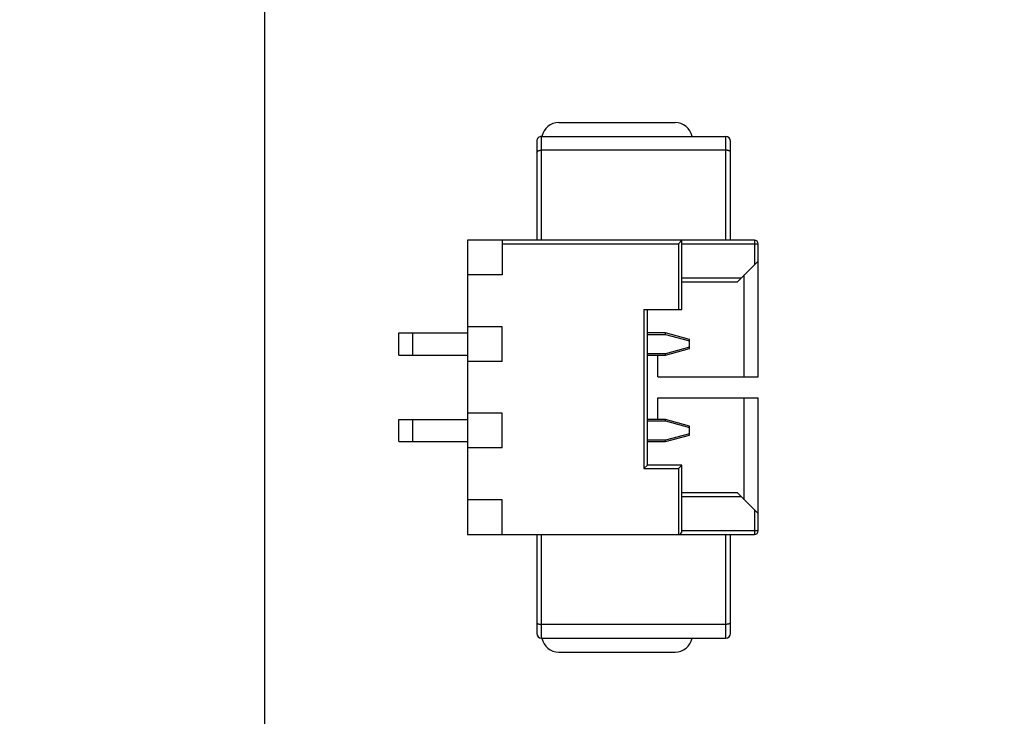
# Model space of a CAD drawing. Header units: inches. Extents: x -100 to 126, y -58 to 58.
# Tile 64 of 118: x 53 to 67, y -6 to 4. Entities that reach past the tile are written whole.
import ezdxf

# ---------------------------------------------------------------- set-up
doc = ezdxf.new("R2010")
doc.units = ezdxf.units.IN
doc.header["$LTSCALE"] = 1.21
doc.header["$MEASUREMENT"] = 0
doc.header["$PDMODE"] = 3
doc.header["$PDSIZE"] = 0.3125
doc.layers.get('0').update_dxf_attribs({"linetype": 'CONTINUOUS'})
doc.layers.get('Defpoints').update_dxf_attribs({"linetype": 'CONTINUOUS'})
doc.styles.get("Standard").update_dxf_attribs({"font": 'txt', "width": 0.8})
doc.dimstyles.get("Standard").update_dxf_attribs({"dimtxt": 0.15625, "dimasz": 0.1875, "dimexe": 0.125, "dimexo": 0.0625, "dimgap": 0.09, "dimtad": 0, "dimtih": 1, "dimtoh": 1, "dimzin": 4, "dimdsep": 46, "dimtxsty": 'STANDARD', "dimblk": '_FILLED', "dimblk1": '_FILLED', "dimblk2": '_FILLED', "dimcen": 0.09, "dimazin": 1, "dimtp": 0.01, "dimtm": 0.01, "dimtfac": 1, "dimtofl": 0, "dimtmove": 0, "dimatfit": 3, "dimldrblk": '_FILLED', "dimfxl": 1, "dimtolj": 1, "dimtzin": 4, "dimarcsym": 0})

# ---------------------------------------------------------------- blocks, each defined once
blk = doc.blocks.new('_FILLED')
at = {"color": 0, "linetype": 'ByBlock'}
blk.add_solid([(0, 0), (-1, 0.1667), (-1, -0.1667)], dxfattribs=at)
blk = doc.blocks.new('*D13')
at = {"color": 0, "lineweight": -2}
for p, q in [((58.836, 39.011), (44.735, 39.011)), ((44.86, 37.511), (44.86, -5.149)), ((44.86, -53.589), (44.86, -10.929)), ((58.836, -55.089), (44.735, -55.089))]:
    blk.add_line(p, q, dxfattribs=at)
at = {"layer": 'Defpoints', "color": 0}
for p in [(58.899, 39.011), (44.86, -55.089), (58.899, -55.089)]:
    blk.add_point(p, dxfattribs=at)
at = {"color": 0, "lineweight": -2, "xscale": 1.5, "yscale": 1.5, "zscale": 1.5}
for p, rotation in [((44.86, 39.011), 90), ((44.86, -55.089), 270)]:
    blk.add_blockref('_FILLED', p, dxfattribs=dict(at, rotation=rotation))
at = {"color": 0, "insert": (44.86, -8.039), "char_height": 2, "attachment_point": 5, "rotation": 90}
blk.add_mtext('\\A1;94.10', dxfattribs=at)
blk = doc.blocks.new('*D16')
at = {"color": 0, "lineweight": -2}
for p, q in [((76.836, 41.711), (39.619, 41.711)), ((39.744, 40.211), (39.744, -4.883)), ((39.744, -56.289), (39.744, -11.196)), ((61.686, -57.789), (39.619, -57.789))]:
    blk.add_line(p, q, dxfattribs=at)
at = {"layer": 'Defpoints', "color": 0}
for p in [(76.899, 41.711), (39.744, -57.789), (61.749, -57.789)]:
    blk.add_point(p, dxfattribs=at)
at = {"color": 0, "lineweight": -2, "xscale": 1.5, "yscale": 1.5, "zscale": 1.5}
for p, rotation in [((39.744, 41.711), 90), ((39.744, -57.789), 270)]:
    blk.add_blockref('_FILLED', p, dxfattribs=dict(at, rotation=rotation))
at = {"color": 0, "insert": (39.744, -8.039), "char_height": 2, "attachment_point": 5, "rotation": 90}
blk.add_mtext('\\A1;99.50', dxfattribs=at)

msp = doc.modelspace()

# ---------------------------------------------------------------- linework, layer by layer
at = {"color": 7, "linetype": 'Continuous'}
for p, q in [((56.199, 13.411), (56.199, -55.789)), ((60.452, 2.336), (62.132, 2.336)), ((60.202, 0.636), (60.202, 2.136)), ((60.202, 2.136), (62.862, 2.136)), ((62.862, 2.136), (62.862, 0.636)), ((60.132, 2.066), (60.132, 0.636)), ((62.932, 0.636), (62.932, 2.066)), ((62.862, 1.936), (60.202, 1.936)), ((59.132, 0.636), (59.132, -3.614)), ((63.282, 0.636), (59.132, 0.636)), ((59.632, 0.636), (59.632, 0.136)), ((59.632, 0.586), (62.182, 0.586)), ((62.232, 0.636), (62.182, 0.586)), ((62.182, 0.586), (62.182, -0.364)), ((62.232, -0.364), (62.232, 0.636)), ((62.232, 0.586), (63.332, 0.586)), ((63.282, 0.636), (63.282, 0.286)), ((63.332, -1.339), (63.332, 0.586)), ((63.032, 0.036), (63.332, 0.336)), ((59.632, 0.136), (59.132, 0.136)), ((63.082, 0.086), (62.232, 0.086)), ((62.232, 0.036), (63.032, 0.036)), ((63.132, -1.339), (63.132, 0.136)), ((61.682, -0.364), (61.682, -2.664)), ((61.682, -0.364), (62.232, -0.364)), ((61.732, -2.614), (61.732, -0.364)), ((58.142, -1.024), (58.142, -0.704)), ((58.142, -0.704), (59.132, -0.704)), ((58.342, -1.024), (58.342, -0.704)), ((59.632, -0.614), (59.132, -0.614)), ((59.632, -1.114), (59.632, -0.614)), ((61.992, -0.704), (61.732, -0.704)), ((62.342, -0.798), (61.992, -0.704)), ((61.995, -0.724), (61.992, -0.704)), ((61.732, -0.724), (61.995, -0.724)), ((61.995, -0.724), (62.342, -0.817)), ((62.342, -0.93), (62.342, -0.798)), ((61.992, -1.024), (62.342, -0.93)), ((62.342, -0.911), (61.995, -1.004)), ((58.142, -1.024), (59.132, -1.024)), ((59.632, -1.114), (59.132, -1.114)), ((61.995, -1.004), (61.732, -1.004)), ((61.732, -1.024), (61.992, -1.024)), ((61.882, -1.339), (61.882, -1.024)), ((61.992, -1.024), (61.995, -1.004)), ((61.882, -1.339), (63.332, -1.339)), ((61.882, -1.954), (61.882, -1.639)), ((61.882, -1.639), (63.332, -1.639)), ((63.132, -3.114), (63.132, -1.639)), ((63.332, -3.564), (63.332, -1.639)), ((58.142, -2.274), (58.142, -1.954)), ((58.142, -1.954), (59.132, -1.954)), ((58.342, -2.274), (58.342, -1.954)), ((59.632, -1.864), (59.132, -1.864)), ((59.632, -2.364), (59.632, -1.864)), ((61.992, -1.954), (61.732, -1.954)), ((61.732, -1.974), (61.995, -1.974)), ((62.342, -2.048), (61.992, -1.954)), ((61.995, -1.974), (61.992, -1.954)), ((61.995, -1.974), (62.342, -2.067)), ((62.342, -2.18), (62.342, -2.048)), ((58.142, -2.274), (59.132, -2.274)), ((61.995, -2.254), (61.732, -2.254)), ((61.732, -2.274), (61.992, -2.274)), ((61.992, -2.274), (62.342, -2.18)), ((61.992, -2.274), (61.995, -2.254)), ((62.342, -2.161), (61.995, -2.254)), ((59.632, -2.364), (59.132, -2.364)), ((61.732, -2.614), (61.682, -2.664)), ((61.682, -2.664), (62.182, -2.664)), ((62.232, -2.614), (61.732, -2.614)), ((62.232, -2.614), (62.182, -2.664)), ((62.182, -2.664), (62.182, -3.614)), ((62.232, -3.564), (62.232, -2.614)), ((59.632, -3.114), (59.132, -3.114)), ((59.632, -3.614), (59.632, -3.114)), ((63.032, -3.014), (62.232, -3.014)), ((62.232, -3.064), (63.082, -3.064)), ((63.332, -3.314), (63.032, -3.014)), ((63.282, -3.264), (63.282, -3.614)), ((59.132, -3.614), (63.282, -3.614)), ((60.132, -3.614), (60.132, -5.044)), ((60.202, -5.114), (60.202, -3.614)), ((63.332, -3.564), (62.232, -3.564)), ((62.862, -3.614), (62.862, -5.114)), ((62.932, -5.044), (62.932, -3.614)), ((62.862, -4.914), (60.202, -4.914)), ((60.202, -5.114), (62.862, -5.114)), ((60.452, -5.314), (62.132, -5.314))]:
    msp.add_line(p, q, dxfattribs=at)
for centre, radius, start, end in [((60.452, 2.086), 0.25, 89.9999, 168.4574), ((62.132, 2.086), 0.25, 11.5424, 89.9999), ((60.202, 2.066), 0.07, 89.9999, 179.9999), ((62.862, 2.066), 0.07, 359.9999, 89.9999), ((63.282, 0.586), 0.05, 359.9999, 89.9999), ((62.182, -3.564), 0.05, 269.9999, 359.9999), ((63.282, -3.564), 0.05, 269.9999, 359.9999), ((60.202, -5.044), 0.07, 179.9999, 269.9999), ((60.452, -5.064), 0.25, 191.5424, 269.9999), ((62.132, -5.064), 0.25, 269.9999, 348.4574), ((62.862, -5.044), 0.07, 269.9999, 359.9999)]:
    msp.add_arc(centre, radius, start, end, dxfattribs=at)
for points, knots in [([(60.132, 1.907), (60.132, 1.916), (60.147, 1.926), (60.162, 1.931), (60.175, 1.934), (60.188, 1.936), (60.197, 1.936), (60.202, 1.936)], [0, 0, 0, 0, 0.352106, 0.49203, 0.649935, 0.821418, 1, 1, 1, 1]), ([(62.932, 1.907), (62.932, 1.916), (62.918, 1.926), (62.902, 1.931), (62.89, 1.934), (62.876, 1.936), (62.867, 1.936), (62.862, 1.936)], [0, 0, 0, 0, 0.352118, 0.492054, 0.649955, 0.821424, 1, 1, 1, 1]), ([(60.132, -4.885), (60.132, -4.894), (60.147, -4.904), (60.162, -4.909), (60.175, -4.912), (60.188, -4.914), (60.197, -4.914), (60.202, -4.914)], [0, 0, 0, 0, 0.352118, 0.492054, 0.649955, 0.821424, 1, 1, 1, 1]), ([(62.932, -4.885), (62.932, -4.894), (62.918, -4.904), (62.902, -4.909), (62.89, -4.912), (62.876, -4.914), (62.867, -4.914), (62.862, -4.914)], [0, 0, 0, 0, 0.352106, 0.49203, 0.649935, 0.821418, 1, 1, 1, 1])]:
    msp.add_open_spline(points, degree=3, knots=knots, dxfattribs=at)

# ---------------------------------------------------------------- dimensions: what is measured, and where the dimension line sits
at = {"color": 1}
for base, p1, p2, picture, middle in [((39.744, -57.789), (76.899, 41.711), (61.749, -57.789), '*D16', (39.744, -8.039)), ((44.86, -55.089), (58.899, 39.011), (58.899, -55.089), '*D13', (44.86, -8.039))]:
    dim = msp.add_linear_dim(base=base, p1=p1, p2=p2, angle=90, dimstyle='STANDARD', override={"dimtxt": 2, "dimasz": 1.5, "dimtih": 0, "dimtoh": 0, "dimzin": 0, "dimcen": 0.198, "dimadec": 0, "dimazin": 0, "dimtp": 0, "dimtm": 0, "dimtdec": 4, "dimtzin": 0}, dxfattribs=at)
    dim.commit()
    dim.dimension.update_dxf_attribs({"geometry": picture, "text_midpoint": middle})

doc.saveas('drawing.dxf')
